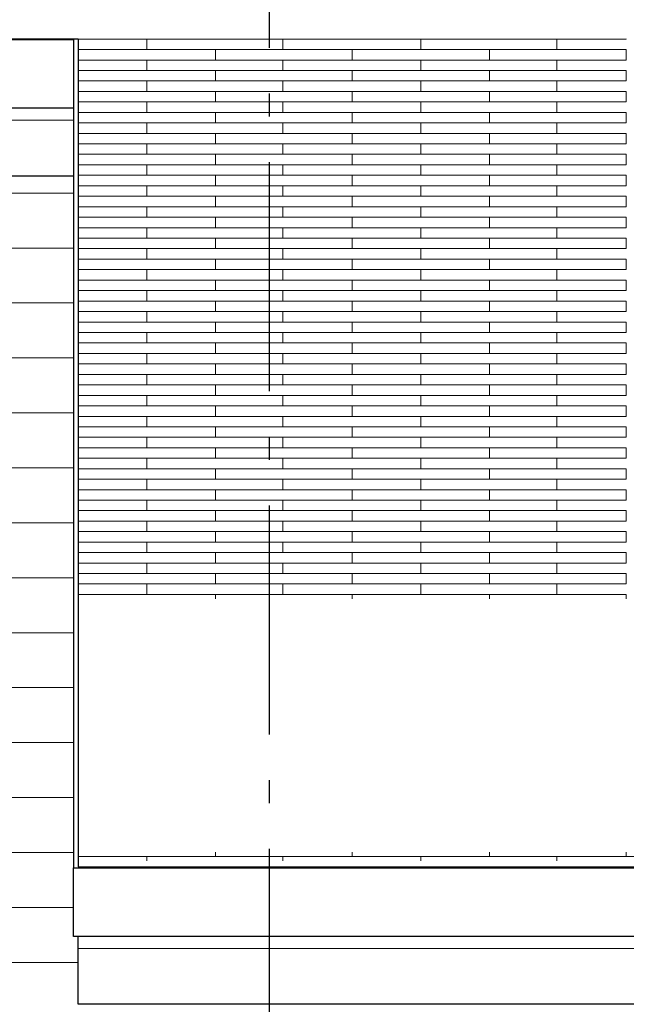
# Model space of a CAD drawing. Header units: millimetres. Extents: x -94445 to -15191, y 1000 to 18261.
# Tile 6 of 108: x -86551 to -85226, y 10471 to 12622. Entities that reach past the tile are written whole.
import ezdxf
from ezdxf.enums import TextEntityAlignment as Align

# ---------------------------------------------------------------- set-up
doc = ezdxf.new("R2010")
doc.units = ezdxf.units.MM
doc.header["$LTSCALE"] = 0.5
doc.header["$MEASUREMENT"] = 0
doc.linetypes.add('Akselinje', pattern=[1500, 1000, -200, 100, -200])
doc.linetypes.add('PLINE', pattern=[0])
for name, color, linetype in [('23-- Yttervegger', 7, 'Continuous'), ('26-- Yttertak', 7, 'Continuous'), ('82-- Modullinjer', 7, 'Continuous')]:
    doc.layers.add(name, color=color, linetype=linetype)
doc.layers.add('235- Utvendig kledning og overflate', color=7, linetype='Continuous', lineweight=0)
doc.layers.add('262- Taktekking', color=7, linetype='Continuous', lineweight=0)
doc.styles.add('GENERATED_STYLE_1', font='arial.ttf')

# ---------------------------------------------------------------- blocks, each defined once
blk = doc.blocks.new('*X14')
at = {"layer": '235- Utvendig kledning og overflate', "linetype": 'PLINE'}
for p, q in [((-87930.9, 12243.2), (-86433.2, 12243.2)), ((-86433.2, 12243.2), (-87930.9, 12243.2)), ((-87930.9, 12123.1), (-86433.2, 12123.1)), ((-86433.2, 12123.1), (-87930.9, 12123.1)), ((-87930.9, 12003.1), (-86433.2, 12003.1)), ((-86433.2, 12003.1), (-87930.9, 12003.1)), ((-87930.9, 11883.1), (-86433.2, 11883.1)), ((-86433.2, 11883.1), (-87930.9, 11883.1)), ((-87930.9, 11763), (-86433.2, 11763)), ((-86433.2, 11763), (-87930.9, 11763)), ((-87930.9, 11643), (-86433.2, 11643)), ((-86433.2, 11643), (-87930.9, 11643)), ((-87930.9, 11523), (-86433.2, 11523)), ((-86433.2, 11523), (-87930.9, 11523)), ((-87930.9, 11403), (-86433.2, 11403)), ((-86433.2, 11403), (-87930.9, 11403)), ((-87930.9, 11282.9), (-86433.2, 11282.9)), ((-86433.2, 11282.9), (-87930.9, 11282.9)), ((-87930.9, 11162.9), (-86433.2, 11162.9)), ((-86433.2, 11162.9), (-87930.9, 11162.9)), ((-87930.9, 11042.9), (-86433.2, 11042.9)), ((-86433.2, 11042.9), (-87930.9, 11042.9)), ((-87930.9, 10922.8), (-86433.2, 10922.8)), ((-86433.2, 10922.8), (-87930.9, 10922.8)), ((-87930.9, 10802.8), (-86433.2, 10802.8)), ((-86433.2, 10802.8), (-87930.9, 10802.8)), ((-87930.9, 10682.8), (-86433.2, 10682.8)), ((-86433.2, 10682.8), (-87930.9, 10682.8)), ((-87930.9, 10562.7), (-86423.2, 10562.7)), ((-86423.2, 10562.7), (-87930.9, 10562.7))]:
    blk.add_line(p, q, dxfattribs=at)
blk = doc.blocks.new('*X16')
at = {"layer": '235- Utvendig kledning og overflate', "linetype": 'PLINE'}
for p, q in [((-88303.3, 12402.3), (-86433.2, 12402.3)), ((-86433.2, 12402.3), (-88303.3, 12402.3)), ((-87605, 12280.2), (-88303.3, 12280.2))]:
    blk.add_line(p, q, dxfattribs=at)
blk = doc.blocks.new('*X53')
at = {"layer": '262- Taktekking', "linetype": 'PLINE'}
for p, q in [((-86123.2, 10794.1), (-86123.2, 10803.7)), ((-85824.7, 10794.1), (-85824.7, 10803.7)), ((-85524.7, 10794.1), (-85524.7, 10803.7)), ((-85226.2, 10794.1), (-85226.2, 10803.7)), ((-84926.2, 10794.1), (-84926.2, 10803.7)), ((-86423.2, 10794.1), (-86123.2, 10794.1)), ((-86423.2, 10794.1), (-86323.7, 10794.1)), ((-86323.7, 10794.1), (-86124.7, 10794.1)), ((-86273.2, 10784.7), (-86273.2, 10794.1)), ((-86123.2, 10794.1), (-85824.7, 10794.1)), ((-85976.2, 10784.7), (-85976.2, 10794.1)), ((-85824.7, 10794.1), (-85524.7, 10794.1)), ((-85824.7, 10794.1), (-85725.2, 10794.1)), ((-85725.2, 10794.1), (-85526.2, 10794.1)), ((-85674.7, 10784.7), (-85674.7, 10794.1)), ((-85524.7, 10794.1), (-85226.2, 10794.1)), ((-85377.7, 10784.7), (-85377.7, 10794.1)), ((-85226.2, 10794.1), (-84926.2, 10794.1)), ((-85226.2, 10794.1), (-85126.7, 10794.1)), ((-85126.7, 10794.1), (-84927.7, 10794.1)), ((-85076.2, 10784.7), (-85076.2, 10794.1)), ((-84926.2, 10794.1), (-84916.8, 10794.1))]:
    blk.add_line(p, q, dxfattribs=at)
blk = doc.blocks.new('*X54')
at = {"layer": '262- Taktekking', "linetype": 'PLINE'}
for p, q in [((-86423.2, 12579.6), (-86123.2, 12579.6)), ((-86423.2, 12579.6), (-86323.7, 12579.6)), ((-86323.7, 12579.6), (-86124.7, 12579.6)), ((-86273.2, 12556.7), (-86273.2, 12579.6)), ((-86123.2, 12579.6), (-86123.2, 12580.2)), ((-86123.2, 12579.6), (-85824.7, 12579.6)), ((-85976.2, 12556.7), (-85976.2, 12579.6)), ((-85824.7, 12579.6), (-85824.7, 12580.2)), ((-85824.7, 12579.6), (-85524.7, 12579.6)), ((-85824.7, 12579.6), (-85725.2, 12579.6)), ((-85725.2, 12579.6), (-85526.2, 12579.6)), ((-85674.7, 12556.7), (-85674.7, 12579.6)), ((-85524.7, 12579.6), (-85524.7, 12580.2)), ((-85524.7, 12579.6), (-85226.2, 12579.6)), ((-85377.7, 12556.7), (-85377.7, 12579.6)), ((-85226.2, 12579.6), (-85226.2, 12580.2)), ((-86423.2, 12556.7), (-86123.2, 12556.7)), ((-86123.2, 12533.8), (-86123.2, 12556.7)), ((-86123.2, 12556.7), (-85824.7, 12556.7)), ((-85824.7, 12556.7), (-85524.7, 12556.7)), ((-85824.7, 12533.8), (-85824.7, 12556.7)), ((-85524.7, 12533.8), (-85524.7, 12556.7)), ((-85524.7, 12556.7), (-85226.2, 12556.7)), ((-85226.2, 12533.8), (-85226.2, 12556.7)), ((-86423.2, 12533.8), (-86123.2, 12533.8)), ((-86423.2, 12533.8), (-86323.7, 12533.8)), ((-86323.7, 12533.8), (-86124.7, 12533.8)), ((-86273.2, 12510.9), (-86273.2, 12533.8)), ((-86123.2, 12533.8), (-85824.7, 12533.8)), ((-85976.2, 12510.9), (-85976.2, 12533.8)), ((-85824.7, 12533.8), (-85524.7, 12533.8)), ((-85824.7, 12533.8), (-85725.2, 12533.8)), ((-85725.2, 12533.8), (-85526.2, 12533.8)), ((-85674.7, 12510.9), (-85674.7, 12533.8)), ((-85524.7, 12533.8), (-85226.2, 12533.8)), ((-85377.7, 12510.9), (-85377.7, 12533.8)), ((-86423.2, 12510.9), (-86123.2, 12510.9)), ((-86123.2, 12488), (-86123.2, 12510.9)), ((-86123.2, 12510.9), (-85824.7, 12510.9)), ((-85824.7, 12510.9), (-85524.7, 12510.9)), ((-85824.7, 12488), (-85824.7, 12510.9)), ((-85524.7, 12488), (-85524.7, 12510.9)), ((-85524.7, 12510.9), (-85226.2, 12510.9)), ((-85226.2, 12488), (-85226.2, 12510.9)), ((-86423.2, 12488), (-86123.2, 12488)), ((-86423.2, 12488), (-86323.7, 12488)), ((-86323.7, 12488), (-86124.7, 12488)), ((-86273.2, 12465.1), (-86273.2, 12488)), ((-86123.2, 12488), (-85824.7, 12488)), ((-85976.2, 12465.1), (-85976.2, 12488)), ((-85824.7, 12488), (-85524.7, 12488)), ((-85824.7, 12488), (-85725.2, 12488)), ((-85725.2, 12488), (-85526.2, 12488)), ((-85674.7, 12465.1), (-85674.7, 12488)), ((-85524.7, 12488), (-85226.2, 12488)), ((-85377.7, 12465.1), (-85377.7, 12488)), ((-86423.2, 12465.1), (-86123.2, 12465.1)), ((-86123.2, 12442.2), (-86123.2, 12465.1)), ((-86123.2, 12465.1), (-85824.7, 12465.1)), ((-85824.7, 12465.1), (-85524.7, 12465.1)), ((-85824.7, 12442.2), (-85824.7, 12465.1)), ((-85524.7, 12442.2), (-85524.7, 12465.1)), ((-85524.7, 12465.1), (-85226.2, 12465.1)), ((-85226.2, 12442.2), (-85226.2, 12465.1)), ((-86423.2, 12442.2), (-86123.2, 12442.2)), ((-86423.2, 12442.2), (-86323.7, 12442.2)), ((-86323.7, 12442.2), (-86124.7, 12442.2)), ((-86273.2, 12419.3), (-86273.2, 12442.2)), ((-86123.2, 12442.2), (-85824.7, 12442.2)), ((-85976.2, 12419.3), (-85976.2, 12442.2)), ((-85824.7, 12442.2), (-85524.7, 12442.2)), ((-85824.7, 12442.2), (-85725.2, 12442.2)), ((-85725.2, 12442.2), (-85526.2, 12442.2)), ((-85674.7, 12419.3), (-85674.7, 12442.2)), ((-85524.7, 12442.2), (-85226.2, 12442.2)), ((-85377.7, 12419.3), (-85377.7, 12442.2)), ((-86423.2, 12419.3), (-86123.2, 12419.3)), ((-86123.2, 12396.5), (-86123.2, 12419.3)), ((-86123.2, 12419.3), (-85824.7, 12419.3)), ((-85824.7, 12419.3), (-85524.7, 12419.3)), ((-85824.7, 12396.5), (-85824.7, 12419.3)), ((-85524.7, 12396.5), (-85524.7, 12419.3)), ((-85524.7, 12419.3), (-85226.2, 12419.3)), ((-85226.2, 12396.5), (-85226.2, 12419.3)), ((-86423.2, 12396.5), (-86123.2, 12396.5)), ((-86423.2, 12396.5), (-86323.7, 12396.5)), ((-86323.7, 12396.5), (-86124.7, 12396.5)), ((-86273.2, 12373.6), (-86273.2, 12396.5)), ((-86123.2, 12396.5), (-85824.7, 12396.5)), ((-85976.2, 12373.6), (-85976.2, 12396.5)), ((-85824.7, 12396.5), (-85524.7, 12396.5)), ((-85824.7, 12396.5), (-85725.2, 12396.5)), ((-85725.2, 12396.5), (-85526.2, 12396.5)), ((-85674.7, 12373.6), (-85674.7, 12396.5)), ((-85524.7, 12396.5), (-85226.2, 12396.5)), ((-85377.7, 12373.6), (-85377.7, 12396.5)), ((-86423.2, 12373.6), (-86123.2, 12373.6)), ((-86123.2, 12350.7), (-86123.2, 12373.6)), ((-86123.2, 12373.6), (-85824.7, 12373.6)), ((-85824.7, 12373.6), (-85524.7, 12373.6)), ((-85824.7, 12350.7), (-85824.7, 12373.6)), ((-85524.7, 12350.7), (-85524.7, 12373.6)), ((-85524.7, 12373.6), (-85226.2, 12373.6)), ((-85226.2, 12350.7), (-85226.2, 12373.6)), ((-86423.2, 12350.7), (-86123.2, 12350.7)), ((-86423.2, 12350.7), (-86323.7, 12350.7)), ((-86323.7, 12350.7), (-86124.7, 12350.7)), ((-86273.2, 12327.8), (-86273.2, 12350.7)), ((-86123.2, 12350.7), (-85824.7, 12350.7)), ((-85976.2, 12327.8), (-85976.2, 12350.7)), ((-85824.7, 12350.7), (-85524.7, 12350.7)), ((-85824.7, 12350.7), (-85725.2, 12350.7)), ((-85725.2, 12350.7), (-85526.2, 12350.7)), ((-85674.7, 12327.8), (-85674.7, 12350.7)), ((-85524.7, 12350.7), (-85226.2, 12350.7)), ((-85377.7, 12327.8), (-85377.7, 12350.7)), ((-86423.2, 12327.8), (-86123.2, 12327.8)), ((-86123.2, 12304.9), (-86123.2, 12327.8)), ((-86123.2, 12327.8), (-85824.7, 12327.8)), ((-85824.7, 12327.8), (-85524.7, 12327.8)), ((-85824.7, 12304.9), (-85824.7, 12327.8)), ((-85524.7, 12304.9), (-85524.7, 12327.8)), ((-85524.7, 12327.8), (-85226.2, 12327.8)), ((-85226.2, 12304.9), (-85226.2, 12327.8)), ((-86423.2, 12304.9), (-86123.2, 12304.9)), ((-86423.2, 12304.9), (-86323.7, 12304.9)), ((-86323.7, 12304.9), (-86124.7, 12304.9)), ((-86273.2, 12282), (-86273.2, 12304.9)), ((-86123.2, 12304.9), (-85824.7, 12304.9)), ((-85976.2, 12282), (-85976.2, 12304.9)), ((-85824.7, 12304.9), (-85524.7, 12304.9)), ((-85824.7, 12304.9), (-85725.2, 12304.9)), ((-85725.2, 12304.9), (-85526.2, 12304.9)), ((-85674.7, 12282), (-85674.7, 12304.9)), ((-85524.7, 12304.9), (-85226.2, 12304.9)), ((-85377.7, 12282), (-85377.7, 12304.9)), ((-86423.2, 12282), (-86123.2, 12282)), ((-86123.2, 12259.1), (-86123.2, 12282)), ((-86123.2, 12282), (-85824.7, 12282)), ((-85824.7, 12282), (-85524.7, 12282)), ((-85824.7, 12259.1), (-85824.7, 12282)), ((-85524.7, 12259.1), (-85524.7, 12282)), ((-85524.7, 12282), (-85226.2, 12282)), ((-85226.2, 12259.1), (-85226.2, 12282)), ((-86423.2, 12259.1), (-86123.2, 12259.1)), ((-86423.2, 12259.1), (-86323.7, 12259.1)), ((-86323.7, 12259.1), (-86124.7, 12259.1)), ((-86273.2, 12236.2), (-86273.2, 12259.1)), ((-86123.2, 12259.1), (-85824.7, 12259.1)), ((-85976.2, 12236.2), (-85976.2, 12259.1)), ((-85824.7, 12259.1), (-85524.7, 12259.1)), ((-85824.7, 12259.1), (-85725.2, 12259.1)), ((-85725.2, 12259.1), (-85526.2, 12259.1)), ((-85674.7, 12236.2), (-85674.7, 12259.1)), ((-85524.7, 12259.1), (-85226.2, 12259.1)), ((-85377.7, 12236.2), (-85377.7, 12259.1)), ((-86423.2, 12236.2), (-86123.2, 12236.2)), ((-86123.2, 12213.3), (-86123.2, 12236.2)), ((-86123.2, 12236.2), (-85824.7, 12236.2)), ((-85824.7, 12236.2), (-85524.7, 12236.2)), ((-85824.7, 12213.3), (-85824.7, 12236.2)), ((-85524.7, 12213.3), (-85524.7, 12236.2)), ((-85524.7, 12236.2), (-85226.2, 12236.2)), ((-85226.2, 12213.3), (-85226.2, 12236.2)), ((-86423.2, 12213.3), (-86123.2, 12213.3)), ((-86423.2, 12213.3), (-86323.7, 12213.3)), ((-86323.7, 12213.3), (-86124.7, 12213.3)), ((-86273.2, 12190.4), (-86273.2, 12213.3)), ((-86123.2, 12213.3), (-85824.7, 12213.3)), ((-85976.2, 12190.4), (-85976.2, 12213.3)), ((-85824.7, 12213.3), (-85524.7, 12213.3)), ((-85824.7, 12213.3), (-85725.2, 12213.3)), ((-85725.2, 12213.3), (-85526.2, 12213.3)), ((-85674.7, 12190.4), (-85674.7, 12213.3)), ((-85524.7, 12213.3), (-85226.2, 12213.3)), ((-85377.7, 12190.4), (-85377.7, 12213.3)), ((-86423.2, 12190.4), (-86123.2, 12190.4)), ((-86123.2, 12167.5), (-86123.2, 12190.4)), ((-86123.2, 12190.4), (-85824.7, 12190.4)), ((-85824.7, 12190.4), (-85524.7, 12190.4)), ((-85824.7, 12167.5), (-85824.7, 12190.4)), ((-85524.7, 12167.5), (-85524.7, 12190.4)), ((-85524.7, 12190.4), (-85226.2, 12190.4)), ((-85226.2, 12167.5), (-85226.2, 12190.4)), ((-86423.2, 12167.5), (-86123.2, 12167.5)), ((-86423.2, 12167.5), (-86323.7, 12167.5)), ((-86323.7, 12167.5), (-86124.7, 12167.5)), ((-86273.2, 12144.7), (-86273.2, 12167.5)), ((-86123.2, 12167.5), (-85824.7, 12167.5)), ((-85976.2, 12144.7), (-85976.2, 12167.5)), ((-85824.7, 12167.5), (-85524.7, 12167.5)), ((-85824.7, 12167.5), (-85725.2, 12167.5)), ((-85725.2, 12167.5), (-85526.2, 12167.5)), ((-85674.7, 12144.7), (-85674.7, 12167.5)), ((-85524.7, 12167.5), (-85226.2, 12167.5)), ((-85377.7, 12144.7), (-85377.7, 12167.5)), ((-86423.2, 12144.7), (-86123.2, 12144.7)), ((-86123.2, 12121.8), (-86123.2, 12144.7)), ((-86123.2, 12144.7), (-85824.7, 12144.7)), ((-85824.7, 12144.7), (-85524.7, 12144.7)), ((-85824.7, 12121.8), (-85824.7, 12144.7)), ((-85524.7, 12121.8), (-85524.7, 12144.7)), ((-85524.7, 12144.7), (-85226.2, 12144.7)), ((-85226.2, 12121.8), (-85226.2, 12144.7)), ((-86423.2, 12121.8), (-86123.2, 12121.8)), ((-86423.2, 12121.8), (-86323.7, 12121.8)), ((-86323.7, 12121.8), (-86124.7, 12121.8)), ((-86273.2, 12098.9), (-86273.2, 12121.8)), ((-86123.2, 12121.8), (-85824.7, 12121.8)), ((-85976.2, 12098.9), (-85976.2, 12121.8)), ((-85824.7, 12121.8), (-85524.7, 12121.8)), ((-85824.7, 12121.8), (-85725.2, 12121.8)), ((-85725.2, 12121.8), (-85526.2, 12121.8)), ((-85674.7, 12098.9), (-85674.7, 12121.8)), ((-85524.7, 12121.8), (-85226.2, 12121.8)), ((-85377.7, 12098.9), (-85377.7, 12121.8)), ((-86423.2, 12098.9), (-86123.2, 12098.9)), ((-86123.2, 12076), (-86123.2, 12098.9)), ((-86123.2, 12098.9), (-85824.7, 12098.9)), ((-85824.7, 12098.9), (-85524.7, 12098.9)), ((-85824.7, 12076), (-85824.7, 12098.9)), ((-85524.7, 12076), (-85524.7, 12098.9)), ((-85524.7, 12098.9), (-85226.2, 12098.9)), ((-85226.2, 12076), (-85226.2, 12098.9)), ((-86423.2, 12076), (-86123.2, 12076)), ((-86423.2, 12076), (-86323.7, 12076)), ((-86323.7, 12076), (-86124.7, 12076)), ((-86273.2, 12053.1), (-86273.2, 12076)), ((-86123.2, 12076), (-85824.7, 12076)), ((-85976.2, 12053.1), (-85976.2, 12076)), ((-85824.7, 12076), (-85524.7, 12076)), ((-85824.7, 12076), (-85725.2, 12076)), ((-85725.2, 12076), (-85526.2, 12076)), ((-85674.7, 12053.1), (-85674.7, 12076)), ((-85524.7, 12076), (-85226.2, 12076)), ((-85377.7, 12053.1), (-85377.7, 12076)), ((-86423.2, 12053.1), (-86123.2, 12053.1)), ((-86123.2, 12030.2), (-86123.2, 12053.1)), ((-86123.2, 12053.1), (-85824.7, 12053.1)), ((-85824.7, 12053.1), (-85524.7, 12053.1)), ((-85824.7, 12030.2), (-85824.7, 12053.1)), ((-85524.7, 12030.2), (-85524.7, 12053.1)), ((-85524.7, 12053.1), (-85226.2, 12053.1)), ((-85226.2, 12030.2), (-85226.2, 12053.1)), ((-86423.2, 12030.2), (-86123.2, 12030.2)), ((-86423.2, 12030.2), (-86323.7, 12030.2)), ((-86323.7, 12030.2), (-86124.7, 12030.2)), ((-86273.2, 12007.3), (-86273.2, 12030.2)), ((-86123.2, 12030.2), (-85824.7, 12030.2)), ((-85976.2, 12007.3), (-85976.2, 12030.2)), ((-85824.7, 12030.2), (-85524.7, 12030.2)), ((-85824.7, 12030.2), (-85725.2, 12030.2)), ((-85725.2, 12030.2), (-85526.2, 12030.2)), ((-85674.7, 12007.3), (-85674.7, 12030.2)), ((-85524.7, 12030.2), (-85226.2, 12030.2)), ((-85377.7, 12007.3), (-85377.7, 12030.2)), ((-86423.2, 12007.3), (-86123.2, 12007.3)), ((-86123.2, 11984.4), (-86123.2, 12007.3)), ((-86123.2, 12007.3), (-85824.7, 12007.3)), ((-85824.7, 12007.3), (-85524.7, 12007.3)), ((-85824.7, 11984.4), (-85824.7, 12007.3)), ((-85524.7, 11984.4), (-85524.7, 12007.3)), ((-85524.7, 12007.3), (-85226.2, 12007.3)), ((-85226.2, 11984.4), (-85226.2, 12007.3)), ((-86423.2, 11984.4), (-86123.2, 11984.4)), ((-86423.2, 11984.4), (-86323.7, 11984.4)), ((-86323.7, 11984.4), (-86124.7, 11984.4)), ((-86273.2, 11961.5), (-86273.2, 11984.4)), ((-86123.2, 11984.4), (-85824.7, 11984.4)), ((-85976.2, 11961.5), (-85976.2, 11984.4)), ((-85824.7, 11984.4), (-85524.7, 11984.4)), ((-85824.7, 11984.4), (-85725.2, 11984.4)), ((-85725.2, 11984.4), (-85526.2, 11984.4)), ((-85674.7, 11961.5), (-85674.7, 11984.4)), ((-85524.7, 11984.4), (-85226.2, 11984.4)), ((-85377.7, 11961.5), (-85377.7, 11984.4)), ((-86423.2, 11961.5), (-86123.2, 11961.5)), ((-86123.2, 11938.6), (-86123.2, 11961.5)), ((-86123.2, 11961.5), (-85824.7, 11961.5)), ((-85824.7, 11961.5), (-85524.7, 11961.5)), ((-85824.7, 11938.6), (-85824.7, 11961.5)), ((-85524.7, 11938.6), (-85524.7, 11961.5)), ((-85524.7, 11961.5), (-85226.2, 11961.5)), ((-85226.2, 11938.6), (-85226.2, 11961.5)), ((-86423.2, 11938.6), (-86123.2, 11938.6)), ((-86423.2, 11938.6), (-86323.7, 11938.6)), ((-86323.7, 11938.6), (-86124.7, 11938.6)), ((-86273.2, 11915.7), (-86273.2, 11938.6)), ((-86123.2, 11938.6), (-85824.7, 11938.6)), ((-85976.2, 11915.7), (-85976.2, 11938.6)), ((-85824.7, 11938.6), (-85524.7, 11938.6)), ((-85824.7, 11938.6), (-85725.2, 11938.6)), ((-85725.2, 11938.6), (-85526.2, 11938.6)), ((-85674.7, 11915.7), (-85674.7, 11938.6)), ((-85524.7, 11938.6), (-85226.2, 11938.6)), ((-85377.7, 11915.7), (-85377.7, 11938.6)), ((-86423.2, 11915.7), (-86123.2, 11915.7)), ((-86123.2, 11892.9), (-86123.2, 11915.7)), ((-86123.2, 11915.7), (-85824.7, 11915.7)), ((-85824.7, 11915.7), (-85524.7, 11915.7)), ((-85824.7, 11892.9), (-85824.7, 11915.7)), ((-85524.7, 11892.9), (-85524.7, 11915.7)), ((-85524.7, 11915.7), (-85226.2, 11915.7)), ((-85226.2, 11892.9), (-85226.2, 11915.7)), ((-86423.2, 11892.9), (-86123.2, 11892.9)), ((-86423.2, 11892.9), (-86323.7, 11892.9)), ((-86323.7, 11892.9), (-86124.7, 11892.9)), ((-86273.2, 11870), (-86273.2, 11892.9)), ((-86123.2, 11892.9), (-85824.7, 11892.9)), ((-85976.2, 11870), (-85976.2, 11892.9)), ((-85824.7, 11892.9), (-85524.7, 11892.9)), ((-85824.7, 11892.9), (-85725.2, 11892.9)), ((-85725.2, 11892.9), (-85526.2, 11892.9)), ((-85674.7, 11870), (-85674.7, 11892.9)), ((-85524.7, 11892.9), (-85226.2, 11892.9)), ((-85377.7, 11870), (-85377.7, 11892.9)), ((-86423.2, 11870), (-86123.2, 11870)), ((-86123.2, 11847.1), (-86123.2, 11870)), ((-86123.2, 11870), (-85824.7, 11870)), ((-85824.7, 11870), (-85524.7, 11870)), ((-85824.7, 11847.1), (-85824.7, 11870)), ((-85524.7, 11847.1), (-85524.7, 11870)), ((-85524.7, 11870), (-85226.2, 11870)), ((-85226.2, 11847.1), (-85226.2, 11870)), ((-86423.2, 11847.1), (-86123.2, 11847.1)), ((-86423.2, 11847.1), (-86323.7, 11847.1)), ((-86323.7, 11847.1), (-86124.7, 11847.1)), ((-86273.2, 11824.2), (-86273.2, 11847.1)), ((-86123.2, 11847.1), (-85824.7, 11847.1)), ((-85976.2, 11824.2), (-85976.2, 11847.1)), ((-85824.7, 11847.1), (-85524.7, 11847.1)), ((-85824.7, 11847.1), (-85725.2, 11847.1)), ((-85725.2, 11847.1), (-85526.2, 11847.1)), ((-85674.7, 11824.2), (-85674.7, 11847.1)), ((-85524.7, 11847.1), (-85226.2, 11847.1)), ((-85377.7, 11824.2), (-85377.7, 11847.1)), ((-86423.2, 11824.2), (-86123.2, 11824.2)), ((-86123.2, 11801.3), (-86123.2, 11824.2)), ((-86123.2, 11824.2), (-85824.7, 11824.2)), ((-85824.7, 11824.2), (-85524.7, 11824.2)), ((-85824.7, 11801.3), (-85824.7, 11824.2)), ((-85524.7, 11801.3), (-85524.7, 11824.2)), ((-85524.7, 11824.2), (-85226.2, 11824.2)), ((-85226.2, 11801.3), (-85226.2, 11824.2)), ((-86423.2, 11801.3), (-86123.2, 11801.3)), ((-86423.2, 11801.3), (-86323.7, 11801.3)), ((-86323.7, 11801.3), (-86124.7, 11801.3)), ((-86273.2, 11778.4), (-86273.2, 11801.3)), ((-86123.2, 11801.3), (-85824.7, 11801.3)), ((-85976.2, 11778.4), (-85976.2, 11801.3)), ((-85824.7, 11801.3), (-85524.7, 11801.3)), ((-85824.7, 11801.3), (-85725.2, 11801.3)), ((-85725.2, 11801.3), (-85526.2, 11801.3)), ((-85674.7, 11778.4), (-85674.7, 11801.3)), ((-85524.7, 11801.3), (-85226.2, 11801.3)), ((-85377.7, 11778.4), (-85377.7, 11801.3)), ((-86423.2, 11778.4), (-86123.2, 11778.4)), ((-86123.2, 11755.5), (-86123.2, 11778.4)), ((-86123.2, 11778.4), (-85824.7, 11778.4)), ((-85824.7, 11778.4), (-85524.7, 11778.4)), ((-85824.7, 11755.5), (-85824.7, 11778.4)), ((-85524.7, 11755.5), (-85524.7, 11778.4)), ((-85524.7, 11778.4), (-85226.2, 11778.4)), ((-85226.2, 11755.5), (-85226.2, 11778.4)), ((-86423.2, 11755.5), (-86123.2, 11755.5)), ((-86423.2, 11755.5), (-86323.7, 11755.5)), ((-86323.7, 11755.5), (-86124.7, 11755.5)), ((-86273.2, 11732.6), (-86273.2, 11755.5)), ((-86123.2, 11755.5), (-85824.7, 11755.5)), ((-85976.2, 11732.6), (-85976.2, 11755.5)), ((-85824.7, 11755.5), (-85524.7, 11755.5)), ((-85824.7, 11755.5), (-85725.2, 11755.5)), ((-85725.2, 11755.5), (-85526.2, 11755.5)), ((-85674.7, 11732.6), (-85674.7, 11755.5)), ((-85524.7, 11755.5), (-85226.2, 11755.5)), ((-85377.7, 11732.6), (-85377.7, 11755.5)), ((-86423.2, 11732.6), (-86123.2, 11732.6)), ((-86123.2, 11709.7), (-86123.2, 11732.6)), ((-86123.2, 11732.6), (-85824.7, 11732.6)), ((-85824.7, 11732.6), (-85524.7, 11732.6)), ((-85824.7, 11709.7), (-85824.7, 11732.6)), ((-85524.7, 11709.7), (-85524.7, 11732.6)), ((-85524.7, 11732.6), (-85226.2, 11732.6)), ((-85226.2, 11709.7), (-85226.2, 11732.6)), ((-86423.2, 11709.7), (-86123.2, 11709.7)), ((-86423.2, 11709.7), (-86323.7, 11709.7)), ((-86323.7, 11709.7), (-86124.7, 11709.7)), ((-86273.2, 11686.8), (-86273.2, 11709.7)), ((-86123.2, 11709.7), (-85824.7, 11709.7)), ((-85976.2, 11686.8), (-85976.2, 11709.7)), ((-85824.7, 11709.7), (-85524.7, 11709.7)), ((-85824.7, 11709.7), (-85725.2, 11709.7)), ((-85725.2, 11709.7), (-85526.2, 11709.7)), ((-85674.7, 11686.8), (-85674.7, 11709.7)), ((-85524.7, 11709.7), (-85226.2, 11709.7)), ((-85377.7, 11686.8), (-85377.7, 11709.7)), ((-86423.2, 11686.8), (-86123.2, 11686.8)), ((-86123.2, 11663.9), (-86123.2, 11686.8)), ((-86123.2, 11686.8), (-85824.7, 11686.8)), ((-85824.7, 11686.8), (-85524.7, 11686.8)), ((-85824.7, 11663.9), (-85824.7, 11686.8)), ((-85524.7, 11663.9), (-85524.7, 11686.8)), ((-85524.7, 11686.8), (-85226.2, 11686.8)), ((-85226.2, 11663.9), (-85226.2, 11686.8)), ((-86423.2, 11663.9), (-86123.2, 11663.9)), ((-86423.2, 11663.9), (-86323.7, 11663.9)), ((-86323.7, 11663.9), (-86124.7, 11663.9)), ((-86273.2, 11641.1), (-86273.2, 11663.9)), ((-86123.2, 11663.9), (-85824.7, 11663.9)), ((-85976.2, 11641.1), (-85976.2, 11663.9)), ((-85824.7, 11663.9), (-85524.7, 11663.9)), ((-85824.7, 11663.9), (-85725.2, 11663.9)), ((-85725.2, 11663.9), (-85526.2, 11663.9)), ((-85674.7, 11641.1), (-85674.7, 11663.9)), ((-85524.7, 11663.9), (-85226.2, 11663.9)), ((-85377.7, 11641.1), (-85377.7, 11663.9)), ((-86423.2, 11641.1), (-86123.2, 11641.1)), ((-86123.2, 11618.2), (-86123.2, 11641.1)), ((-86123.2, 11641.1), (-85824.7, 11641.1)), ((-85824.7, 11641.1), (-85524.7, 11641.1)), ((-85824.7, 11618.2), (-85824.7, 11641.1)), ((-85524.7, 11618.2), (-85524.7, 11641.1)), ((-85524.7, 11641.1), (-85226.2, 11641.1)), ((-85226.2, 11618.2), (-85226.2, 11641.1)), ((-86423.2, 11618.2), (-86123.2, 11618.2)), ((-86423.2, 11618.2), (-86323.7, 11618.2)), ((-86323.7, 11618.2), (-86124.7, 11618.2)), ((-86273.2, 11595.3), (-86273.2, 11618.2)), ((-86123.2, 11618.2), (-85824.7, 11618.2)), ((-85976.2, 11595.3), (-85976.2, 11618.2)), ((-85824.7, 11618.2), (-85524.7, 11618.2)), ((-85824.7, 11618.2), (-85725.2, 11618.2)), ((-85725.2, 11618.2), (-85526.2, 11618.2)), ((-85674.7, 11595.3), (-85674.7, 11618.2)), ((-85524.7, 11618.2), (-85226.2, 11618.2)), ((-85377.7, 11595.3), (-85377.7, 11618.2)), ((-86423.2, 11595.3), (-86123.2, 11595.3)), ((-86123.2, 11572.4), (-86123.2, 11595.3)), ((-86123.2, 11595.3), (-85824.7, 11595.3)), ((-85824.7, 11595.3), (-85524.7, 11595.3)), ((-85824.7, 11572.4), (-85824.7, 11595.3)), ((-85524.7, 11572.4), (-85524.7, 11595.3)), ((-85524.7, 11595.3), (-85226.2, 11595.3)), ((-85226.2, 11572.4), (-85226.2, 11595.3)), ((-86423.2, 11572.4), (-86123.2, 11572.4)), ((-86423.2, 11572.4), (-86323.7, 11572.4)), ((-86323.7, 11572.4), (-86124.7, 11572.4)), ((-86273.2, 11549.5), (-86273.2, 11572.4)), ((-86123.2, 11572.4), (-85824.7, 11572.4)), ((-85976.2, 11549.5), (-85976.2, 11572.4)), ((-85824.7, 11572.4), (-85524.7, 11572.4)), ((-85824.7, 11572.4), (-85725.2, 11572.4)), ((-85725.2, 11572.4), (-85526.2, 11572.4)), ((-85674.7, 11549.5), (-85674.7, 11572.4)), ((-85524.7, 11572.4), (-85226.2, 11572.4)), ((-85377.7, 11549.5), (-85377.7, 11572.4)), ((-86423.2, 11549.5), (-86123.2, 11549.5)), ((-86123.2, 11526.6), (-86123.2, 11549.5)), ((-86123.2, 11549.5), (-85824.7, 11549.5)), ((-85824.7, 11549.5), (-85524.7, 11549.5)), ((-85824.7, 11526.6), (-85824.7, 11549.5)), ((-85524.7, 11526.6), (-85524.7, 11549.5)), ((-85524.7, 11549.5), (-85226.2, 11549.5)), ((-85226.2, 11526.6), (-85226.2, 11549.5)), ((-86423.2, 11526.6), (-86123.2, 11526.6)), ((-86423.2, 11526.6), (-86323.7, 11526.6)), ((-86323.7, 11526.6), (-86124.7, 11526.6)), ((-86273.2, 11503.7), (-86273.2, 11526.6)), ((-86123.2, 11526.6), (-85824.7, 11526.6)), ((-85976.2, 11503.7), (-85976.2, 11526.6)), ((-85824.7, 11526.6), (-85524.7, 11526.6)), ((-85824.7, 11526.6), (-85725.2, 11526.6)), ((-85725.2, 11526.6), (-85526.2, 11526.6)), ((-85674.7, 11503.7), (-85674.7, 11526.6)), ((-85524.7, 11526.6), (-85226.2, 11526.6)), ((-85377.7, 11503.7), (-85377.7, 11526.6)), ((-86423.2, 11503.7), (-86123.2, 11503.7)), ((-86123.2, 11480.8), (-86123.2, 11503.7)), ((-86123.2, 11503.7), (-85824.7, 11503.7)), ((-85824.7, 11503.7), (-85524.7, 11503.7)), ((-85824.7, 11480.8), (-85824.7, 11503.7)), ((-85524.7, 11480.8), (-85524.7, 11503.7)), ((-85524.7, 11503.7), (-85226.2, 11503.7)), ((-85226.2, 11480.8), (-85226.2, 11503.7)), ((-86423.2, 11480.8), (-86123.2, 11480.8)), ((-86423.2, 11480.8), (-86323.7, 11480.8)), ((-86323.7, 11480.8), (-86124.7, 11480.8)), ((-86273.2, 11457.9), (-86273.2, 11480.8)), ((-86123.2, 11480.8), (-85824.7, 11480.8)), ((-85976.2, 11457.9), (-85976.2, 11480.8)), ((-85824.7, 11480.8), (-85524.7, 11480.8)), ((-85824.7, 11480.8), (-85725.2, 11480.8)), ((-85725.2, 11480.8), (-85526.2, 11480.8)), ((-85674.7, 11457.9), (-85674.7, 11480.8)), ((-85524.7, 11480.8), (-85226.2, 11480.8)), ((-85377.7, 11457.9), (-85377.7, 11480.8)), ((-86423.2, 11457.9), (-86123.2, 11457.9)), ((-86123.2, 11435), (-86123.2, 11457.9)), ((-86123.2, 11457.9), (-85824.7, 11457.9)), ((-85824.7, 11457.9), (-85524.7, 11457.9)), ((-85824.7, 11435), (-85824.7, 11457.9)), ((-85524.7, 11435), (-85524.7, 11457.9)), ((-85524.7, 11457.9), (-85226.2, 11457.9)), ((-85226.2, 11435), (-85226.2, 11457.9)), ((-86423.2, 11435), (-86123.2, 11435)), ((-86423.2, 11435), (-86323.7, 11435)), ((-86323.7, 11435), (-86124.7, 11435)), ((-86273.2, 11412.1), (-86273.2, 11435)), ((-86123.2, 11435), (-85824.7, 11435)), ((-85976.2, 11412.1), (-85976.2, 11435)), ((-85824.7, 11435), (-85524.7, 11435)), ((-85824.7, 11435), (-85725.2, 11435)), ((-85725.2, 11435), (-85526.2, 11435)), ((-85674.7, 11412.1), (-85674.7, 11435)), ((-85524.7, 11435), (-85226.2, 11435)), ((-85377.7, 11412.1), (-85377.7, 11435)), ((-86423.2, 11412.1), (-86123.2, 11412.1)), ((-86123.2, 11389.3), (-86123.2, 11412.1)), ((-86123.2, 11412.1), (-85824.7, 11412.1)), ((-85824.7, 11412.1), (-85524.7, 11412.1)), ((-85824.7, 11389.3), (-85824.7, 11412.1)), ((-85524.7, 11389.3), (-85524.7, 11412.1)), ((-85524.7, 11412.1), (-85226.2, 11412.1)), ((-85226.2, 11389.3), (-85226.2, 11412.1)), ((-86423.2, 11389.3), (-86123.2, 11389.3)), ((-86423.2, 11389.3), (-86323.7, 11389.3)), ((-86323.7, 11389.3), (-86124.7, 11389.3)), ((-86273.2, 11366.4), (-86273.2, 11389.3)), ((-86123.2, 11389.3), (-85824.7, 11389.3)), ((-85976.2, 11366.4), (-85976.2, 11389.3)), ((-85824.7, 11389.3), (-85524.7, 11389.3)), ((-85824.7, 11389.3), (-85725.2, 11389.3)), ((-85725.2, 11389.3), (-85526.2, 11389.3)), ((-85674.7, 11366.4), (-85674.7, 11389.3)), ((-85524.7, 11389.3), (-85226.2, 11389.3)), ((-85377.7, 11366.4), (-85377.7, 11389.3)), ((-86423.2, 11366.4), (-86123.2, 11366.4)), ((-86123.2, 11356.6), (-86123.2, 11366.4)), ((-86123.2, 11366.4), (-85824.7, 11366.4)), ((-85824.7, 11366.4), (-85524.7, 11366.4)), ((-85824.7, 11356.6), (-85824.7, 11366.4)), ((-85524.7, 11356.6), (-85524.7, 11366.4)), ((-85524.7, 11366.4), (-85226.2, 11366.4)), ((-85226.2, 11356.6), (-85226.2, 11366.4))]:
    blk.add_line(p, q, dxfattribs=at)
blk = doc.blocks.new('*X55')
at = {"layer": '235- Utvendig kledning og overflate', "linetype": 'PLINE'}
for p, q in [((-86423.2, 10593.3), (-84916.8, 10593.3)), ((-84916.8, 10593.3), (-86423.2, 10593.3))]:
    blk.add_line(p, q, dxfattribs=at)
blk = doc.blocks.new('Standard grid marker[5]', base_point=(-86005.8, 17760.5))
at = {"layer": '82-- Modullinjer', "linetype": 'Akselinje'}
blk.add_line((-86005.8, 17560.5), (-86005.8, 1700), dxfattribs=at)
at = {"layer": '82-- Modullinjer', "style": 'GENERATED_STYLE_1'}
for tag, p in [('AC_MarkerText_1_0', (-86005.8, 18098)), ('AC_MarkerText_1_1', (-86005.8, 1337.5))]:
    blk.add_attdef(tag, text='', height=175, rotation=360, dxfattribs=at).set_placement(p, align=Align.TOP_CENTER)

msp = doc.modelspace()

# ---------------------------------------------------------------- linework, layer by layer
at = {"layer": '26-- Yttertak', "linetype": 'PLINE'}
for p, q in [((-88313.3, 12578.4), (-86433.2, 12578.4)), ((-88303.3, 12580.2), (-86423.2, 12580.2)), ((-86433.2, 12578.4), (-86433.2, 10769.4)), ((-86423.2, 12580.2), (-86423.2, 12580)), ((-86423.2, 12580), (-86423.2, 10771.2)), ((-86433.2, 12428.4), (-88313.3, 12428.4)), ((-86433.2, 12280.2), (-88303.3, 12280.2)), ((-86433.2, 10769.4), (-84916.8, 10769.4)), ((-86433.2, 10619.4), (-86433.2, 10769.4)), ((-86423.2, 10771.2), (-84916.8, 10771.2)), ((-84916.8, 10619.4), (-86433.2, 10619.4)), ((-86423.2, 10471.2), (-86423.2, 10619.4)), ((-84916.8, 10471.2), (-86423.2, 10471.2))]:
    msp.add_line(p, q, dxfattribs=at)

# ---------------------------------------------------------------- block references
at = {"layer": '23-- Yttervegger'}
msp.add_blockref('*X14', (0, 0), dxfattribs=at)
at = {"layer": '26-- Yttertak'}
for name in ['*X54', '*X16', '*X53', '*X55']:
    msp.add_blockref(name, (0, 0), dxfattribs=at)
at = {"layer": '82-- Modullinjer', "linetype": 'PLINE'}
msp.add_blockref('Standard grid marker[5]', (-86005.8, 17760.5), dxfattribs=at)

doc.saveas('drawing.dxf')
